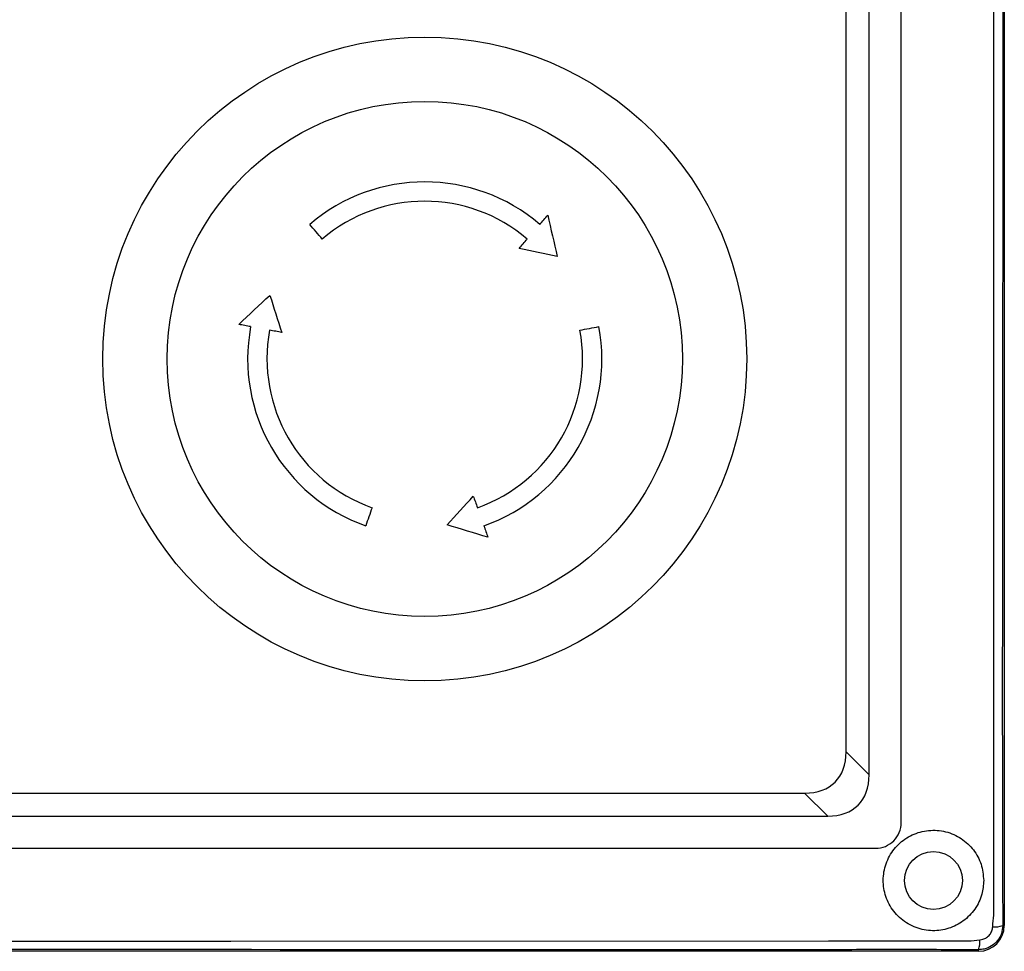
# Model space of a CAD drawing. Header units: millimetres. Extents: x 7180 to 8943, y -2677 to -1782.
# Tile 21 of 101: x 7424 to 7500, y -2506 to -2433. Entities that reach past the tile are written whole.
import ezdxf

# ---------------------------------------------------------------- set-up
doc = ezdxf.new("R2010")
doc.units = ezdxf.units.MM
doc.header["$LTSCALE"] = 3

msp = doc.modelspace()

# ---------------------------------------------------------------- linework, layer by layer
at = {"linetype": 'Continuous', "lineweight": 30}
for p, q in [((7499.996, -2257.614), (7499.996, -2503.614)), ((7491.996, -2495.614), (7491.996, -2265.614)), ((7489.496, -2491.9), (7489.496, -2269.328)), ((7487.708, -2490.112), (7487.708, -2271.115)), ((7487.708, -2490.112), (7489.496, -2491.9)), ((7265.497, -2493.326), (7484.494, -2493.326)), ((7486.282, -2495.114), (7484.494, -2493.326)), ((7263.71, -2495.114), (7486.282, -2495.114)), ((7259.996, -2497.614), (7489.996, -2497.614)), ((7499.996, -2503.614), (7499.873, -2503.614)), ((7497.996, -2505.614), (7251.996, -2505.614)), ((7497.996, -2505.614), (7497.996, -2505.491))]:
    msp.add_line(p, q, dxfattribs=at)
at = {"linetype": 'Continuous', "lineweight": 30, "flags": 128}
for points in [[(7499.193, -2502.811), (7499.193, -2502.811), (7499.194, -2500.811), (7499.194, -2492.811), (7499.195, -2460.811), (7499.197, -2332.811), (7499.196, -2315.672), (7499.194, -2269.275), (7499.193, -2258.417), (7499.193, -2258.417)], [(7463.928, -2449.16), (7464.004, -2449.071), (7464.081, -2448.981), (7464.157, -2448.892), (7464.234, -2448.802), (7464.31, -2448.713), (7464.386, -2448.624), (7464.463, -2448.534), (7464.539, -2448.445)], [(7464.539, -2448.445), (7464.633, -2448.848), (7464.726, -2449.251), (7464.819, -2449.654), (7464.913, -2450.057), (7465.006, -2450.46), (7465.099, -2450.863), (7465.193, -2451.266), (7465.286, -2451.67)], [(7447.038, -2450.301), (7446.916, -2450.158), (7446.794, -2450.015), (7446.673, -2449.873), (7446.551, -2449.73), (7446.429, -2449.588), (7446.307, -2449.445), (7446.185, -2449.303), (7446.064, -2449.16)], [(7462.334, -2451.026), (7462.411, -2450.935), (7462.489, -2450.844), (7462.566, -2450.754), (7462.644, -2450.663), (7462.721, -2450.572), (7462.799, -2450.482), (7462.876, -2450.391), (7462.954, -2450.301)], [(7465.286, -2451.67), (7464.917, -2451.589), (7464.548, -2451.509), (7464.179, -2451.428), (7463.81, -2451.348), (7463.441, -2451.267), (7463.072, -2451.187), (7462.703, -2451.106), (7462.334, -2451.026)], [(7440.551, -2456.933), (7440.854, -2456.651), (7441.156, -2456.369), (7441.459, -2456.086), (7441.761, -2455.804), (7442.063, -2455.522), (7442.366, -2455.239), (7442.668, -2454.957), (7442.971, -2454.674)], [(7442.971, -2454.674), (7443.086, -2455.034), (7443.2, -2455.394), (7443.315, -2455.754), (7443.43, -2456.113), (7443.545, -2456.473), (7443.66, -2456.833), (7443.774, -2457.193), (7443.889, -2457.553)], [(7441.477, -2457.105), (7441.361, -2457.084), (7441.245, -2457.062), (7441.13, -2457.041), (7441.014, -2457.019), (7440.898, -2456.998), (7440.783, -2456.976), (7440.667, -2456.955), (7440.551, -2456.933)], [(7467.04, -2457.379), (7467.225, -2457.345), (7467.409, -2457.31), (7467.593, -2457.276), (7467.778, -2457.242), (7467.962, -2457.208), (7468.146, -2457.173), (7468.331, -2457.139), (7468.515, -2457.105)], [(7443.889, -2457.553), (7443.772, -2457.531), (7443.655, -2457.509), (7443.538, -2457.488), (7443.42, -2457.466), (7443.303, -2457.444), (7443.186, -2457.422), (7443.069, -2457.401), (7442.951, -2457.379)], [(7456.731, -2472.497), (7456.985, -2472.218), (7457.239, -2471.939), (7457.493, -2471.66), (7457.747, -2471.38), (7458.002, -2471.101), (7458.256, -2470.822), (7458.51, -2470.542), (7458.764, -2470.263)], [(7458.764, -2470.263), (7458.804, -2470.375), (7458.844, -2470.488), (7458.884, -2470.6), (7458.923, -2470.712), (7458.963, -2470.825), (7459.003, -2470.937), (7459.043, -2471.05), (7459.082, -2471.162)], [(7450.909, -2471.162), (7450.847, -2471.339), (7450.784, -2471.516), (7450.722, -2471.692), (7450.659, -2471.869), (7450.596, -2472.046), (7450.534, -2472.223), (7450.471, -2472.399), (7450.409, -2472.576)], [(7459.897, -2473.463), (7459.501, -2473.342), (7459.105, -2473.222), (7458.71, -2473.101), (7458.314, -2472.98), (7457.918, -2472.86), (7457.522, -2472.739), (7457.126, -2472.618), (7456.731, -2472.497)], [(7459.583, -2472.576), (7459.622, -2472.687), (7459.661, -2472.798), (7459.701, -2472.909), (7459.74, -2473.02), (7459.779, -2473.131), (7459.818, -2473.241), (7459.858, -2473.352), (7459.897, -2473.463)], [(7252.799, -2504.811), (7252.799, -2504.811), (7254.799, -2504.812), (7262.799, -2504.812), (7294.799, -2504.813), (7422.799, -2504.815), (7439.937, -2504.814), (7486.335, -2504.812), (7497.193, -2504.811), (7497.193, -2504.811)]]:
    msp.add_lwpolyline(points, dxfattribs=at)
at = {"linetype": 'Continuous', "lineweight": 30}
for centre, radius in [((7454.996, -2459.614), 25), ((7454.996, -2459.614), 20), ((7494.496, -2500.114), 2.25)]:
    msp.add_circle(centre, radius, dxfattribs=at)
for centre, radius, start, end in [((7454.996, -2459.614), 13.75, 49.4875, 130.5125), ((7454.996, -2459.614), 12.25, 49.4875, 130.5125), ((7454.996, -2459.614), 13.75, 169.4875, 250.5125), ((7454.996, -2459.614), 13.75, 289.4875, 10.5125), ((7454.996, -2459.614), 12.25, 169.4875, 250.5125), ((7454.996, -2459.614), 12.25, 289.4875, 10.5125), ((7489.996, -2495.614), 2, 269.9996, 0.0004), ((7497.996, -2503.614), 2, 270, 0), ((7499.242, -2501.837), 1.886, 265.76859, 289.53287), ((7496.219, -2504.86), 1.885, 340.46207, 4.23399)]:
    msp.add_arc(centre, radius, start, end, dxfattribs=at)
for centre in [(7479.93, -2485.548), (7481.717, -2487.335)]:
    msp.add_ellipse(centre, major_axis=(-6.929, 6.929), ratio=0.510274, start_param=2.66976, end_param=3.613425, dxfattribs=at)
for points, knots in [([(7499.873, -2257.614), (7499.87, -2259.554), (7499.863, -2263.441), (7499.885, -2279.273), (7499.843, -2340.96), (7499.891, -2404.372), (7499.866, -2459.522), (7499.851, -2470.56), (7499.841, -2481.595), (7499.841, -2492.631), (7499.862, -2499.954), (7499.873, -2503.614)], [0, 0, 0, 0, 0.023675, 0.047412, 0.193081, 0.775759, 0.820624, 0.865548, 0.910441, 0.95524, 1, 1, 1, 1]), ([(7498.396, -2500.114), (7498.355, -2499.687), (7498.273, -2498.833), (7497.636, -2497.691), (7496.686, -2496.797), (7495.462, -2496.256), (7494.116, -2496.156), (7492.823, -2496.509), (7491.729, -2497.262), (7490.945, -2498.329), (7490.557, -2499.594), (7490.604, -2500.909), (7491.077, -2502.139), (7491.939, -2503.159), (7493.102, -2503.838), (7494.414, -2504.086), (7495.701, -2503.895), (7496.851, -2503.311), (7497.756, -2502.376), (7498.302, -2501.262), (7498.367, -2500.473), (7498.396, -2500.114)], [0, 0, 0, 0, 0.051963, 0.10388, 0.157048, 0.211891, 0.266704, 0.320258, 0.372933, 0.426029, 0.479253, 0.531834, 0.585186, 0.639797, 0.694795, 0.748302, 0.799882, 0.851244, 0.903816, 0.956197, 1, 1, 1, 1]), ([(7499.103, -2503.717), (7499.111, -2503.411), (7499.12, -2503.105), (7499.193, -2502.811), (7499.193, -2502.811)], [0, 0, 0, 0, 0.999932, 1, 1, 1, 1]), ([(7499.873, -2503.614), (7499.853, -2503.822), (7499.813, -2504.239), (7499.497, -2504.798), (7499.03, -2505.222), (7498.5, -2505.456), (7498.144, -2505.48), (7497.996, -2505.491)], [0, 0, 0, 0, 0.212003, 0.424397, 0.636561, 0.848511, 1, 1, 1, 1]), ([(7498.099, -2504.721), (7498.175, -2504.711), (7498.36, -2504.686), (7498.632, -2504.553), (7498.877, -2504.328), (7499.052, -2504.04), (7499.086, -2503.824), (7499.103, -2503.717)], [0, 0, 0, 0, 0.149136, 0.36172, 0.576587, 0.790508, 1, 1, 1, 1]), ([(7497.193, -2504.811), (7497.193, -2504.811), (7497.496, -2504.811), (7497.798, -2504.766), (7498.099, -2504.721)], [0, 0, 0, 0, 0.000066, 1, 1, 1, 1]), ([(7497.996, -2505.491), (7496.055, -2505.488), (7492.169, -2505.481), (7476.337, -2505.503), (7414.649, -2505.461), (7351.238, -2505.509), (7296.088, -2505.484), (7285.049, -2505.469), (7274.014, -2505.459), (7262.978, -2505.459), (7255.656, -2505.48), (7251.996, -2505.491)], [0, 0, 0, 0, 0.023675, 0.047412, 0.193081, 0.775759, 0.820624, 0.865548, 0.910441, 0.95524, 1, 1, 1, 1])]:
    msp.add_open_spline(points, degree=3, knots=knots, dxfattribs=at)

doc.saveas('drawing.dxf')
